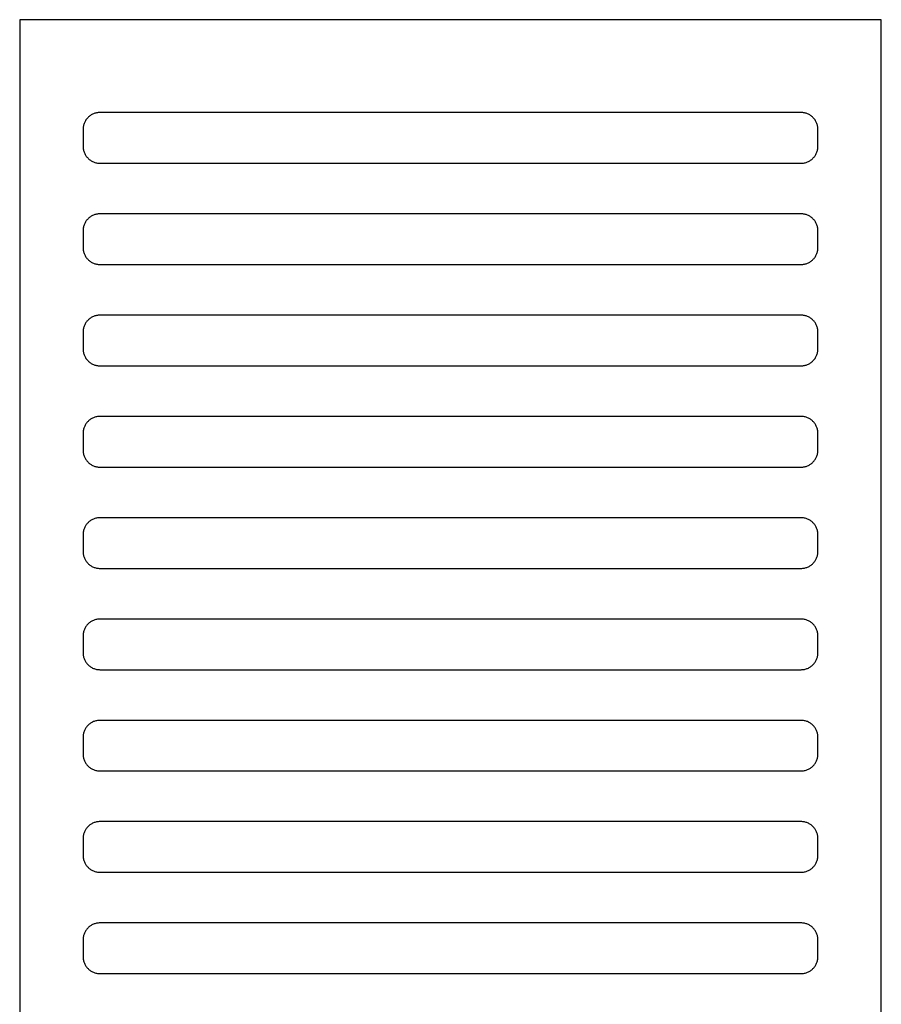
# Model space of a CAD drawing. Header units: millimetres. Extents: x -32221 to 212500, y 31663 to 93766.
# Tile 245 of 256: x 88788 to 88890, y 50231 to 50348. Entities that reach past the tile are written whole.
import ezdxf

# ---------------------------------------------------------------- set-up
doc = ezdxf.new("R2010")
doc.units = ezdxf.units.MM
doc.layers.add('Wyposazenie', color=251, linetype='Continuous')

msp = doc.modelspace()

# ---------------------------------------------------------------- linework, layer by layer
at = {"layer": 'Wyposazenie', "color": 251, "true_color": 0x636466}
for points in [[(88890.133, 48833.117), (88890.133, 50348.076), (88788.133, 50348.076), (88788.133, 48833.117)], [(88880.633, 50331.076), (88880.736, 50331.079), (88880.837, 50331.087), (88880.937, 50331.099), (88881.035, 50331.117), (88881.132, 50331.139), (88881.227, 50331.166), (88881.32, 50331.198), (88881.411, 50331.234), (88881.499, 50331.274), (88881.586, 50331.318), (88881.669, 50331.366), (88881.75, 50331.418), (88881.829, 50331.474), (88881.904, 50331.533), (88881.977, 50331.596), (88882.047, 50331.663), (88882.113, 50331.732), (88882.176, 50331.805), (88882.235, 50331.88), (88882.291, 50331.959), (88882.343, 50332.04), (88882.391, 50332.124), (88882.435, 50332.21), (88882.475, 50332.298), (88882.511, 50332.389), (88882.543, 50332.482), (88882.57, 50332.577), (88882.592, 50332.674), (88882.61, 50332.772), (88882.622, 50332.872), (88882.63, 50332.974), (88882.633, 50333.076), (88882.633, 50335.076), (88882.63, 50335.179), (88882.622, 50335.281), (88882.61, 50335.381), (88882.592, 50335.479), (88882.57, 50335.576), (88882.543, 50335.671), (88882.511, 50335.764), (88882.475, 50335.854), (88882.435, 50335.943), (88882.391, 50336.029), (88882.343, 50336.113), (88882.291, 50336.194), (88882.235, 50336.273), (88882.176, 50336.348), (88882.113, 50336.421), (88882.047, 50336.49), (88881.977, 50336.556), (88881.904, 50336.619), (88881.829, 50336.679), (88881.75, 50336.735), (88881.669, 50336.787), (88881.586, 50336.835), (88881.499, 50336.879), (88881.411, 50336.919), (88881.32, 50336.955), (88881.227, 50336.986), (88881.132, 50337.013), (88881.035, 50337.036), (88880.937, 50337.053), (88880.837, 50337.066), (88880.736, 50337.074), (88880.633, 50337.076), (88797.633, 50337.076), (88797.53, 50337.074), (88797.428, 50337.066), (88797.328, 50337.053), (88797.23, 50337.036), (88797.133, 50337.013), (88797.038, 50336.986), (88796.945, 50336.955), (88796.855, 50336.919), (88796.766, 50336.879), (88796.68, 50336.835), (88796.596, 50336.787), (88796.515, 50336.735), (88796.436, 50336.679), (88796.361, 50336.619), (88796.288, 50336.556), (88796.219, 50336.49), (88796.153, 50336.421), (88796.09, 50336.348), (88796.03, 50336.273), (88795.975, 50336.194), (88795.922, 50336.113), (88795.874, 50336.029), (88795.83, 50335.943), (88795.79, 50335.854), (88795.754, 50335.764), (88795.723, 50335.671), (88795.696, 50335.576), (88795.673, 50335.479), (88795.656, 50335.381), (88795.643, 50335.281), (88795.635, 50335.179), (88795.633, 50335.076), (88795.633, 50333.076), (88795.635, 50332.974), (88795.643, 50332.872), (88795.656, 50332.772), (88795.673, 50332.674), (88795.696, 50332.577), (88795.723, 50332.482), (88795.754, 50332.389), (88795.79, 50332.298), (88795.83, 50332.21), (88795.874, 50332.124), (88795.922, 50332.04), (88795.975, 50331.959), (88796.03, 50331.88), (88796.09, 50331.805), (88796.153, 50331.732), (88796.219, 50331.663), (88796.288, 50331.596), (88796.361, 50331.533), (88796.436, 50331.474), (88796.515, 50331.418), (88796.596, 50331.366), (88796.68, 50331.318), (88796.766, 50331.274), (88796.855, 50331.234), (88796.945, 50331.198), (88797.038, 50331.166), (88797.133, 50331.139), (88797.23, 50331.117), (88797.328, 50331.099), (88797.428, 50331.087), (88797.53, 50331.079), (88797.633, 50331.076)], [(88880.633, 50319.076), (88880.736, 50319.079), (88880.837, 50319.087), (88880.937, 50319.099), (88881.035, 50319.117), (88881.132, 50319.139), (88881.227, 50319.166), (88881.32, 50319.198), (88881.411, 50319.234), (88881.499, 50319.274), (88881.586, 50319.318), (88881.669, 50319.366), (88881.75, 50319.418), (88881.829, 50319.474), (88881.904, 50319.533), (88881.977, 50319.596), (88882.047, 50319.663), (88882.113, 50319.732), (88882.176, 50319.805), (88882.235, 50319.88), (88882.291, 50319.959), (88882.343, 50320.04), (88882.391, 50320.124), (88882.435, 50320.21), (88882.475, 50320.298), (88882.511, 50320.389), (88882.543, 50320.482), (88882.57, 50320.577), (88882.592, 50320.674), (88882.61, 50320.772), (88882.622, 50320.872), (88882.63, 50320.974), (88882.633, 50321.076), (88882.633, 50323.076), (88882.63, 50323.179), (88882.622, 50323.281), (88882.61, 50323.381), (88882.592, 50323.479), (88882.57, 50323.576), (88882.543, 50323.671), (88882.511, 50323.764), (88882.475, 50323.854), (88882.435, 50323.943), (88882.391, 50324.029), (88882.343, 50324.113), (88882.291, 50324.194), (88882.235, 50324.273), (88882.176, 50324.348), (88882.113, 50324.421), (88882.047, 50324.49), (88881.977, 50324.556), (88881.904, 50324.619), (88881.829, 50324.679), (88881.75, 50324.735), (88881.669, 50324.787), (88881.586, 50324.835), (88881.499, 50324.879), (88881.411, 50324.919), (88881.32, 50324.955), (88881.227, 50324.986), (88881.132, 50325.013), (88881.035, 50325.036), (88880.937, 50325.053), (88880.837, 50325.066), (88880.736, 50325.074), (88880.633, 50325.076), (88797.633, 50325.076), (88797.53, 50325.074), (88797.428, 50325.066), (88797.328, 50325.053), (88797.23, 50325.036), (88797.133, 50325.013), (88797.038, 50324.986), (88796.945, 50324.955), (88796.855, 50324.919), (88796.766, 50324.879), (88796.68, 50324.835), (88796.596, 50324.787), (88796.515, 50324.735), (88796.436, 50324.679), (88796.361, 50324.619), (88796.288, 50324.556), (88796.219, 50324.49), (88796.153, 50324.421), (88796.09, 50324.348), (88796.03, 50324.273), (88795.975, 50324.194), (88795.922, 50324.113), (88795.874, 50324.029), (88795.83, 50323.943), (88795.79, 50323.854), (88795.754, 50323.764), (88795.723, 50323.671), (88795.696, 50323.576), (88795.673, 50323.479), (88795.656, 50323.381), (88795.643, 50323.281), (88795.635, 50323.179), (88795.633, 50323.076), (88795.633, 50321.076), (88795.635, 50320.974), (88795.643, 50320.872), (88795.656, 50320.772), (88795.673, 50320.674), (88795.696, 50320.577), (88795.723, 50320.482), (88795.754, 50320.389), (88795.79, 50320.298), (88795.83, 50320.21), (88795.874, 50320.124), (88795.922, 50320.04), (88795.975, 50319.959), (88796.03, 50319.88), (88796.09, 50319.805), (88796.153, 50319.732), (88796.219, 50319.663), (88796.288, 50319.596), (88796.361, 50319.533), (88796.436, 50319.474), (88796.515, 50319.418), (88796.596, 50319.366), (88796.68, 50319.318), (88796.766, 50319.274), (88796.855, 50319.234), (88796.945, 50319.198), (88797.038, 50319.166), (88797.133, 50319.139), (88797.23, 50319.117), (88797.328, 50319.099), (88797.428, 50319.087), (88797.53, 50319.079), (88797.633, 50319.076)], [(88880.633, 50307.076), (88880.736, 50307.079), (88880.837, 50307.087), (88880.937, 50307.099), (88881.035, 50307.117), (88881.132, 50307.139), (88881.227, 50307.166), (88881.32, 50307.198), (88881.411, 50307.234), (88881.499, 50307.274), (88881.586, 50307.318), (88881.669, 50307.366), (88881.75, 50307.418), (88881.829, 50307.474), (88881.904, 50307.533), (88881.977, 50307.596), (88882.047, 50307.663), (88882.113, 50307.732), (88882.176, 50307.805), (88882.235, 50307.88), (88882.291, 50307.959), (88882.343, 50308.04), (88882.391, 50308.124), (88882.435, 50308.21), (88882.475, 50308.298), (88882.511, 50308.389), (88882.543, 50308.482), (88882.57, 50308.577), (88882.592, 50308.674), (88882.61, 50308.772), (88882.622, 50308.872), (88882.63, 50308.974), (88882.633, 50309.076), (88882.633, 50311.076), (88882.63, 50311.179), (88882.622, 50311.281), (88882.61, 50311.381), (88882.592, 50311.479), (88882.57, 50311.576), (88882.543, 50311.671), (88882.511, 50311.764), (88882.475, 50311.854), (88882.435, 50311.943), (88882.391, 50312.029), (88882.343, 50312.113), (88882.291, 50312.194), (88882.235, 50312.273), (88882.176, 50312.348), (88882.113, 50312.421), (88882.047, 50312.49), (88881.977, 50312.556), (88881.904, 50312.619), (88881.829, 50312.679), (88881.75, 50312.735), (88881.669, 50312.787), (88881.586, 50312.835), (88881.499, 50312.879), (88881.411, 50312.919), (88881.32, 50312.955), (88881.227, 50312.986), (88881.132, 50313.013), (88881.035, 50313.036), (88880.937, 50313.053), (88880.837, 50313.066), (88880.736, 50313.074), (88880.633, 50313.076), (88797.633, 50313.076), (88797.53, 50313.074), (88797.428, 50313.066), (88797.328, 50313.053), (88797.23, 50313.036), (88797.133, 50313.013), (88797.038, 50312.986), (88796.945, 50312.955), (88796.855, 50312.919), (88796.766, 50312.879), (88796.68, 50312.835), (88796.596, 50312.787), (88796.515, 50312.735), (88796.436, 50312.679), (88796.361, 50312.619), (88796.288, 50312.556), (88796.219, 50312.49), (88796.153, 50312.421), (88796.09, 50312.348), (88796.03, 50312.273), (88795.975, 50312.194), (88795.922, 50312.113), (88795.874, 50312.029), (88795.83, 50311.943), (88795.79, 50311.854), (88795.754, 50311.764), (88795.723, 50311.671), (88795.696, 50311.576), (88795.673, 50311.479), (88795.656, 50311.381), (88795.643, 50311.281), (88795.635, 50311.179), (88795.633, 50311.076), (88795.633, 50309.076), (88795.635, 50308.974), (88795.643, 50308.872), (88795.656, 50308.772), (88795.673, 50308.674), (88795.696, 50308.577), (88795.723, 50308.482), (88795.754, 50308.389), (88795.79, 50308.298), (88795.83, 50308.21), (88795.874, 50308.124), (88795.922, 50308.04), (88795.975, 50307.959), (88796.03, 50307.88), (88796.09, 50307.805), (88796.153, 50307.732), (88796.219, 50307.663), (88796.288, 50307.596), (88796.361, 50307.533), (88796.436, 50307.474), (88796.515, 50307.418), (88796.596, 50307.366), (88796.68, 50307.318), (88796.766, 50307.274), (88796.855, 50307.234), (88796.945, 50307.198), (88797.038, 50307.166), (88797.133, 50307.139), (88797.23, 50307.117), (88797.328, 50307.099), (88797.428, 50307.087), (88797.53, 50307.079), (88797.633, 50307.076)], [(88880.633, 50295.076), (88880.736, 50295.079), (88880.837, 50295.087), (88880.937, 50295.099), (88881.035, 50295.117), (88881.132, 50295.139), (88881.227, 50295.166), (88881.32, 50295.198), (88881.411, 50295.234), (88881.499, 50295.274), (88881.586, 50295.318), (88881.669, 50295.366), (88881.75, 50295.418), (88881.829, 50295.474), (88881.904, 50295.533), (88881.977, 50295.596), (88882.047, 50295.663), (88882.113, 50295.732), (88882.176, 50295.805), (88882.235, 50295.88), (88882.291, 50295.959), (88882.343, 50296.04), (88882.391, 50296.124), (88882.435, 50296.21), (88882.475, 50296.298), (88882.511, 50296.389), (88882.543, 50296.482), (88882.57, 50296.577), (88882.592, 50296.674), (88882.61, 50296.772), (88882.622, 50296.872), (88882.63, 50296.974), (88882.633, 50297.076), (88882.633, 50299.076), (88882.63, 50299.179), (88882.622, 50299.281), (88882.61, 50299.381), (88882.592, 50299.479), (88882.57, 50299.576), (88882.543, 50299.671), (88882.511, 50299.764), (88882.475, 50299.854), (88882.435, 50299.943), (88882.391, 50300.029), (88882.343, 50300.113), (88882.291, 50300.194), (88882.235, 50300.273), (88882.176, 50300.348), (88882.113, 50300.421), (88882.047, 50300.49), (88881.977, 50300.556), (88881.904, 50300.619), (88881.829, 50300.679), (88881.75, 50300.735), (88881.669, 50300.787), (88881.586, 50300.835), (88881.499, 50300.879), (88881.411, 50300.919), (88881.32, 50300.955), (88881.227, 50300.986), (88881.132, 50301.013), (88881.035, 50301.036), (88880.937, 50301.053), (88880.837, 50301.066), (88880.736, 50301.074), (88880.633, 50301.076), (88797.633, 50301.076), (88797.53, 50301.074), (88797.428, 50301.066), (88797.328, 50301.053), (88797.23, 50301.036), (88797.133, 50301.013), (88797.038, 50300.986), (88796.945, 50300.955), (88796.855, 50300.919), (88796.766, 50300.879), (88796.68, 50300.835), (88796.596, 50300.787), (88796.515, 50300.735), (88796.436, 50300.679), (88796.361, 50300.619), (88796.288, 50300.556), (88796.219, 50300.49), (88796.153, 50300.421), (88796.09, 50300.348), (88796.03, 50300.273), (88795.975, 50300.194), (88795.922, 50300.113), (88795.874, 50300.029), (88795.83, 50299.943), (88795.79, 50299.854), (88795.754, 50299.764), (88795.723, 50299.671), (88795.696, 50299.576), (88795.673, 50299.479), (88795.656, 50299.381), (88795.643, 50299.281), (88795.635, 50299.179), (88795.633, 50299.076), (88795.633, 50297.076), (88795.635, 50296.974), (88795.643, 50296.872), (88795.656, 50296.772), (88795.673, 50296.674), (88795.696, 50296.577), (88795.723, 50296.482), (88795.754, 50296.389), (88795.79, 50296.298), (88795.83, 50296.21), (88795.874, 50296.124), (88795.922, 50296.04), (88795.975, 50295.959), (88796.03, 50295.88), (88796.09, 50295.805), (88796.153, 50295.732), (88796.219, 50295.663), (88796.288, 50295.596), (88796.361, 50295.533), (88796.436, 50295.474), (88796.515, 50295.418), (88796.596, 50295.366), (88796.68, 50295.318), (88796.766, 50295.274), (88796.855, 50295.234), (88796.945, 50295.198), (88797.038, 50295.166), (88797.133, 50295.139), (88797.23, 50295.117), (88797.328, 50295.099), (88797.428, 50295.087), (88797.53, 50295.079), (88797.633, 50295.076)], [(88880.633, 50283.076), (88880.736, 50283.079), (88880.837, 50283.087), (88880.937, 50283.099), (88881.035, 50283.117), (88881.132, 50283.139), (88881.227, 50283.166), (88881.32, 50283.198), (88881.411, 50283.234), (88881.499, 50283.274), (88881.586, 50283.318), (88881.669, 50283.366), (88881.75, 50283.418), (88881.829, 50283.474), (88881.904, 50283.533), (88881.977, 50283.596), (88882.047, 50283.663), (88882.113, 50283.732), (88882.176, 50283.805), (88882.235, 50283.88), (88882.291, 50283.959), (88882.343, 50284.04), (88882.391, 50284.124), (88882.435, 50284.21), (88882.475, 50284.298), (88882.511, 50284.389), (88882.543, 50284.482), (88882.57, 50284.577), (88882.592, 50284.674), (88882.61, 50284.772), (88882.622, 50284.872), (88882.63, 50284.974), (88882.633, 50285.076), (88882.633, 50287.076), (88882.63, 50287.179), (88882.622, 50287.281), (88882.61, 50287.381), (88882.592, 50287.479), (88882.57, 50287.576), (88882.543, 50287.671), (88882.511, 50287.764), (88882.475, 50287.854), (88882.435, 50287.943), (88882.391, 50288.029), (88882.343, 50288.113), (88882.291, 50288.194), (88882.235, 50288.273), (88882.176, 50288.348), (88882.113, 50288.421), (88882.047, 50288.49), (88881.977, 50288.556), (88881.904, 50288.619), (88881.829, 50288.679), (88881.75, 50288.735), (88881.669, 50288.787), (88881.586, 50288.835), (88881.499, 50288.879), (88881.411, 50288.919), (88881.32, 50288.955), (88881.227, 50288.986), (88881.132, 50289.013), (88881.035, 50289.036), (88880.937, 50289.053), (88880.837, 50289.066), (88880.736, 50289.074), (88880.633, 50289.076), (88797.633, 50289.076), (88797.53, 50289.074), (88797.428, 50289.066), (88797.328, 50289.053), (88797.23, 50289.036), (88797.133, 50289.013), (88797.038, 50288.986), (88796.945, 50288.955), (88796.855, 50288.919), (88796.766, 50288.879), (88796.68, 50288.835), (88796.596, 50288.787), (88796.515, 50288.735), (88796.436, 50288.679), (88796.361, 50288.619), (88796.288, 50288.556), (88796.219, 50288.49), (88796.153, 50288.421), (88796.09, 50288.348), (88796.03, 50288.273), (88795.975, 50288.194), (88795.922, 50288.113), (88795.874, 50288.029), (88795.83, 50287.943), (88795.79, 50287.854), (88795.754, 50287.764), (88795.723, 50287.671), (88795.696, 50287.576), (88795.673, 50287.479), (88795.656, 50287.381), (88795.643, 50287.281), (88795.635, 50287.179), (88795.633, 50287.076), (88795.633, 50285.076), (88795.635, 50284.974), (88795.643, 50284.872), (88795.656, 50284.772), (88795.673, 50284.674), (88795.696, 50284.577), (88795.723, 50284.482), (88795.754, 50284.389), (88795.79, 50284.298), (88795.83, 50284.21), (88795.874, 50284.124), (88795.922, 50284.04), (88795.975, 50283.959), (88796.03, 50283.88), (88796.09, 50283.805), (88796.153, 50283.732), (88796.219, 50283.663), (88796.288, 50283.596), (88796.361, 50283.533), (88796.436, 50283.474), (88796.515, 50283.418), (88796.596, 50283.366), (88796.68, 50283.318), (88796.766, 50283.274), (88796.855, 50283.234), (88796.945, 50283.198), (88797.038, 50283.166), (88797.133, 50283.139), (88797.23, 50283.117), (88797.328, 50283.099), (88797.428, 50283.087), (88797.53, 50283.079), (88797.633, 50283.076)], [(88880.633, 50271.076), (88880.736, 50271.079), (88880.837, 50271.087), (88880.937, 50271.099), (88881.035, 50271.117), (88881.132, 50271.139), (88881.227, 50271.166), (88881.32, 50271.198), (88881.411, 50271.234), (88881.499, 50271.274), (88881.586, 50271.318), (88881.669, 50271.366), (88881.75, 50271.418), (88881.829, 50271.474), (88881.904, 50271.533), (88881.977, 50271.596), (88882.047, 50271.663), (88882.113, 50271.732), (88882.176, 50271.805), (88882.235, 50271.88), (88882.291, 50271.959), (88882.343, 50272.04), (88882.391, 50272.124), (88882.435, 50272.21), (88882.475, 50272.298), (88882.511, 50272.389), (88882.543, 50272.482), (88882.57, 50272.577), (88882.592, 50272.674), (88882.61, 50272.772), (88882.622, 50272.872), (88882.63, 50272.974), (88882.633, 50273.076), (88882.633, 50275.076), (88882.63, 50275.179), (88882.622, 50275.281), (88882.61, 50275.381), (88882.592, 50275.479), (88882.57, 50275.576), (88882.543, 50275.671), (88882.511, 50275.764), (88882.475, 50275.854), (88882.435, 50275.943), (88882.391, 50276.029), (88882.343, 50276.113), (88882.291, 50276.194), (88882.235, 50276.273), (88882.176, 50276.348), (88882.113, 50276.421), (88882.047, 50276.49), (88881.977, 50276.556), (88881.904, 50276.619), (88881.829, 50276.679), (88881.75, 50276.735), (88881.669, 50276.787), (88881.586, 50276.835), (88881.499, 50276.879), (88881.411, 50276.919), (88881.32, 50276.955), (88881.227, 50276.986), (88881.132, 50277.013), (88881.035, 50277.036), (88880.937, 50277.053), (88880.837, 50277.066), (88880.736, 50277.074), (88880.633, 50277.076), (88797.633, 50277.076), (88797.53, 50277.074), (88797.428, 50277.066), (88797.328, 50277.053), (88797.23, 50277.036), (88797.133, 50277.013), (88797.038, 50276.986), (88796.945, 50276.955), (88796.855, 50276.919), (88796.766, 50276.879), (88796.68, 50276.835), (88796.596, 50276.787), (88796.515, 50276.735), (88796.436, 50276.679), (88796.361, 50276.619), (88796.288, 50276.556), (88796.219, 50276.49), (88796.153, 50276.421), (88796.09, 50276.348), (88796.03, 50276.273), (88795.975, 50276.194), (88795.922, 50276.113), (88795.874, 50276.029), (88795.83, 50275.943), (88795.79, 50275.854), (88795.754, 50275.764), (88795.723, 50275.671), (88795.696, 50275.576), (88795.673, 50275.479), (88795.656, 50275.381), (88795.643, 50275.281), (88795.635, 50275.179), (88795.633, 50275.076), (88795.633, 50273.076), (88795.635, 50272.974), (88795.643, 50272.872), (88795.656, 50272.772), (88795.673, 50272.674), (88795.696, 50272.577), (88795.723, 50272.482), (88795.754, 50272.389), (88795.79, 50272.298), (88795.83, 50272.21), (88795.874, 50272.124), (88795.922, 50272.04), (88795.975, 50271.959), (88796.03, 50271.88), (88796.09, 50271.805), (88796.153, 50271.732), (88796.219, 50271.663), (88796.288, 50271.596), (88796.361, 50271.533), (88796.436, 50271.474), (88796.515, 50271.418), (88796.596, 50271.366), (88796.68, 50271.318), (88796.766, 50271.274), (88796.855, 50271.234), (88796.945, 50271.198), (88797.038, 50271.166), (88797.133, 50271.139), (88797.23, 50271.117), (88797.328, 50271.099), (88797.428, 50271.087), (88797.53, 50271.079), (88797.633, 50271.076)], [(88880.633, 50259.076), (88880.736, 50259.079), (88880.837, 50259.087), (88880.937, 50259.099), (88881.035, 50259.117), (88881.132, 50259.139), (88881.227, 50259.166), (88881.32, 50259.198), (88881.411, 50259.234), (88881.499, 50259.274), (88881.586, 50259.318), (88881.669, 50259.366), (88881.75, 50259.418), (88881.829, 50259.474), (88881.904, 50259.533), (88881.977, 50259.596), (88882.047, 50259.663), (88882.113, 50259.732), (88882.176, 50259.805), (88882.235, 50259.88), (88882.291, 50259.959), (88882.343, 50260.04), (88882.391, 50260.124), (88882.435, 50260.21), (88882.475, 50260.298), (88882.511, 50260.389), (88882.543, 50260.482), (88882.57, 50260.577), (88882.592, 50260.674), (88882.61, 50260.772), (88882.622, 50260.872), (88882.63, 50260.974), (88882.633, 50261.076), (88882.633, 50263.076), (88882.63, 50263.179), (88882.622, 50263.281), (88882.61, 50263.381), (88882.592, 50263.479), (88882.57, 50263.576), (88882.543, 50263.671), (88882.511, 50263.764), (88882.475, 50263.854), (88882.435, 50263.943), (88882.391, 50264.029), (88882.343, 50264.113), (88882.291, 50264.194), (88882.235, 50264.273), (88882.176, 50264.348), (88882.113, 50264.421), (88882.047, 50264.49), (88881.977, 50264.556), (88881.904, 50264.619), (88881.829, 50264.679), (88881.75, 50264.735), (88881.669, 50264.787), (88881.586, 50264.835), (88881.499, 50264.879), (88881.411, 50264.919), (88881.32, 50264.955), (88881.227, 50264.986), (88881.132, 50265.013), (88881.035, 50265.036), (88880.937, 50265.053), (88880.837, 50265.066), (88880.736, 50265.074), (88880.633, 50265.076), (88797.633, 50265.076), (88797.53, 50265.074), (88797.428, 50265.066), (88797.328, 50265.053), (88797.23, 50265.036), (88797.133, 50265.013), (88797.038, 50264.986), (88796.945, 50264.955), (88796.855, 50264.919), (88796.766, 50264.879), (88796.68, 50264.835), (88796.596, 50264.787), (88796.515, 50264.735), (88796.436, 50264.679), (88796.361, 50264.619), (88796.288, 50264.556), (88796.219, 50264.49), (88796.153, 50264.421), (88796.09, 50264.348), (88796.03, 50264.273), (88795.975, 50264.194), (88795.922, 50264.113), (88795.874, 50264.029), (88795.83, 50263.943), (88795.79, 50263.854), (88795.754, 50263.764), (88795.723, 50263.671), (88795.696, 50263.576), (88795.673, 50263.479), (88795.656, 50263.381), (88795.643, 50263.281), (88795.635, 50263.179), (88795.633, 50263.076), (88795.633, 50261.076), (88795.635, 50260.974), (88795.643, 50260.872), (88795.656, 50260.772), (88795.673, 50260.674), (88795.696, 50260.577), (88795.723, 50260.482), (88795.754, 50260.389), (88795.79, 50260.298), (88795.83, 50260.21), (88795.874, 50260.124), (88795.922, 50260.04), (88795.975, 50259.959), (88796.03, 50259.88), (88796.09, 50259.805), (88796.153, 50259.732), (88796.219, 50259.663), (88796.288, 50259.596), (88796.361, 50259.533), (88796.436, 50259.474), (88796.515, 50259.418), (88796.596, 50259.366), (88796.68, 50259.318), (88796.766, 50259.274), (88796.855, 50259.234), (88796.945, 50259.198), (88797.038, 50259.166), (88797.133, 50259.139), (88797.23, 50259.117), (88797.328, 50259.099), (88797.428, 50259.087), (88797.53, 50259.079), (88797.633, 50259.076)], [(88880.633, 50247.076), (88880.736, 50247.079), (88880.837, 50247.087), (88880.937, 50247.099), (88881.035, 50247.117), (88881.132, 50247.139), (88881.227, 50247.166), (88881.32, 50247.198), (88881.411, 50247.234), (88881.499, 50247.274), (88881.586, 50247.318), (88881.669, 50247.366), (88881.75, 50247.418), (88881.829, 50247.474), (88881.904, 50247.533), (88881.977, 50247.596), (88882.047, 50247.663), (88882.113, 50247.732), (88882.176, 50247.805), (88882.235, 50247.88), (88882.291, 50247.959), (88882.343, 50248.04), (88882.391, 50248.124), (88882.435, 50248.21), (88882.475, 50248.298), (88882.511, 50248.389), (88882.543, 50248.482), (88882.57, 50248.577), (88882.592, 50248.674), (88882.61, 50248.772), (88882.622, 50248.872), (88882.63, 50248.974), (88882.633, 50249.076), (88882.633, 50251.076), (88882.63, 50251.179), (88882.622, 50251.281), (88882.61, 50251.381), (88882.592, 50251.479), (88882.57, 50251.576), (88882.543, 50251.671), (88882.511, 50251.764), (88882.475, 50251.854), (88882.435, 50251.943), (88882.391, 50252.029), (88882.343, 50252.113), (88882.291, 50252.194), (88882.235, 50252.273), (88882.176, 50252.348), (88882.113, 50252.421), (88882.047, 50252.49), (88881.977, 50252.556), (88881.904, 50252.619), (88881.829, 50252.679), (88881.75, 50252.735), (88881.669, 50252.787), (88881.586, 50252.835), (88881.499, 50252.879), (88881.411, 50252.919), (88881.32, 50252.955), (88881.227, 50252.986), (88881.132, 50253.013), (88881.035, 50253.036), (88880.937, 50253.053), (88880.837, 50253.066), (88880.736, 50253.074), (88880.633, 50253.076), (88797.633, 50253.076), (88797.53, 50253.074), (88797.428, 50253.066), (88797.328, 50253.053), (88797.23, 50253.036), (88797.133, 50253.013), (88797.038, 50252.986), (88796.945, 50252.955), (88796.855, 50252.919), (88796.766, 50252.879), (88796.68, 50252.835), (88796.596, 50252.787), (88796.515, 50252.735), (88796.436, 50252.679), (88796.361, 50252.619), (88796.288, 50252.556), (88796.219, 50252.49), (88796.153, 50252.421), (88796.09, 50252.348), (88796.03, 50252.273), (88795.975, 50252.194), (88795.922, 50252.113), (88795.874, 50252.029), (88795.83, 50251.943), (88795.79, 50251.854), (88795.754, 50251.764), (88795.723, 50251.671), (88795.696, 50251.576), (88795.673, 50251.479), (88795.656, 50251.381), (88795.643, 50251.281), (88795.635, 50251.179), (88795.633, 50251.076), (88795.633, 50249.076), (88795.635, 50248.974), (88795.643, 50248.872), (88795.656, 50248.772), (88795.673, 50248.674), (88795.696, 50248.577), (88795.723, 50248.482), (88795.754, 50248.389), (88795.79, 50248.298), (88795.83, 50248.21), (88795.874, 50248.124), (88795.922, 50248.04), (88795.975, 50247.959), (88796.03, 50247.88), (88796.09, 50247.805), (88796.153, 50247.732), (88796.219, 50247.663), (88796.288, 50247.596), (88796.361, 50247.533), (88796.436, 50247.474), (88796.515, 50247.418), (88796.596, 50247.366), (88796.68, 50247.318), (88796.766, 50247.274), (88796.855, 50247.234), (88796.945, 50247.198), (88797.038, 50247.166), (88797.133, 50247.139), (88797.23, 50247.117), (88797.328, 50247.099), (88797.428, 50247.087), (88797.53, 50247.079), (88797.633, 50247.076)], [(88880.633, 50235.076), (88880.736, 50235.079), (88880.837, 50235.087), (88880.937, 50235.099), (88881.035, 50235.117), (88881.132, 50235.139), (88881.227, 50235.166), (88881.32, 50235.198), (88881.411, 50235.234), (88881.499, 50235.274), (88881.586, 50235.318), (88881.669, 50235.366), (88881.75, 50235.418), (88881.829, 50235.474), (88881.904, 50235.533), (88881.977, 50235.596), (88882.047, 50235.663), (88882.113, 50235.732), (88882.176, 50235.805), (88882.235, 50235.88), (88882.291, 50235.959), (88882.343, 50236.04), (88882.391, 50236.124), (88882.435, 50236.21), (88882.475, 50236.298), (88882.511, 50236.389), (88882.543, 50236.482), (88882.57, 50236.577), (88882.592, 50236.674), (88882.61, 50236.772), (88882.622, 50236.872), (88882.63, 50236.974), (88882.633, 50237.076), (88882.633, 50239.076), (88882.63, 50239.179), (88882.622, 50239.281), (88882.61, 50239.381), (88882.592, 50239.479), (88882.57, 50239.576), (88882.543, 50239.671), (88882.511, 50239.764), (88882.475, 50239.854), (88882.435, 50239.943), (88882.391, 50240.029), (88882.343, 50240.113), (88882.291, 50240.194), (88882.235, 50240.273), (88882.176, 50240.348), (88882.113, 50240.421), (88882.047, 50240.49), (88881.977, 50240.556), (88881.904, 50240.619), (88881.829, 50240.679), (88881.75, 50240.735), (88881.669, 50240.787), (88881.586, 50240.835), (88881.499, 50240.879), (88881.411, 50240.919), (88881.32, 50240.955), (88881.227, 50240.986), (88881.132, 50241.013), (88881.035, 50241.036), (88880.937, 50241.053), (88880.837, 50241.066), (88880.736, 50241.074), (88880.633, 50241.076), (88797.633, 50241.076), (88797.53, 50241.074), (88797.428, 50241.066), (88797.328, 50241.053), (88797.23, 50241.036), (88797.133, 50241.013), (88797.038, 50240.986), (88796.945, 50240.955), (88796.855, 50240.919), (88796.766, 50240.879), (88796.68, 50240.835), (88796.596, 50240.787), (88796.515, 50240.735), (88796.436, 50240.679), (88796.361, 50240.619), (88796.288, 50240.556), (88796.219, 50240.49), (88796.153, 50240.421), (88796.09, 50240.348), (88796.03, 50240.273), (88795.975, 50240.194), (88795.922, 50240.113), (88795.874, 50240.029), (88795.83, 50239.943), (88795.79, 50239.854), (88795.754, 50239.764), (88795.723, 50239.671), (88795.696, 50239.576), (88795.673, 50239.479), (88795.656, 50239.381), (88795.643, 50239.281), (88795.635, 50239.179), (88795.633, 50239.076), (88795.633, 50237.076), (88795.635, 50236.974), (88795.643, 50236.872), (88795.656, 50236.772), (88795.673, 50236.674), (88795.696, 50236.577), (88795.723, 50236.482), (88795.754, 50236.389), (88795.79, 50236.298), (88795.83, 50236.21), (88795.874, 50236.124), (88795.922, 50236.04), (88795.975, 50235.959), (88796.03, 50235.88), (88796.09, 50235.805), (88796.153, 50235.732), (88796.219, 50235.663), (88796.288, 50235.596), (88796.361, 50235.533), (88796.436, 50235.474), (88796.515, 50235.418), (88796.596, 50235.366), (88796.68, 50235.318), (88796.766, 50235.274), (88796.855, 50235.234), (88796.945, 50235.198), (88797.038, 50235.166), (88797.133, 50235.139), (88797.23, 50235.117), (88797.328, 50235.099), (88797.428, 50235.087), (88797.53, 50235.079), (88797.633, 50235.076)]]:
    msp.add_lwpolyline(points, close=True, dxfattribs=at)

doc.saveas('drawing.dxf')
